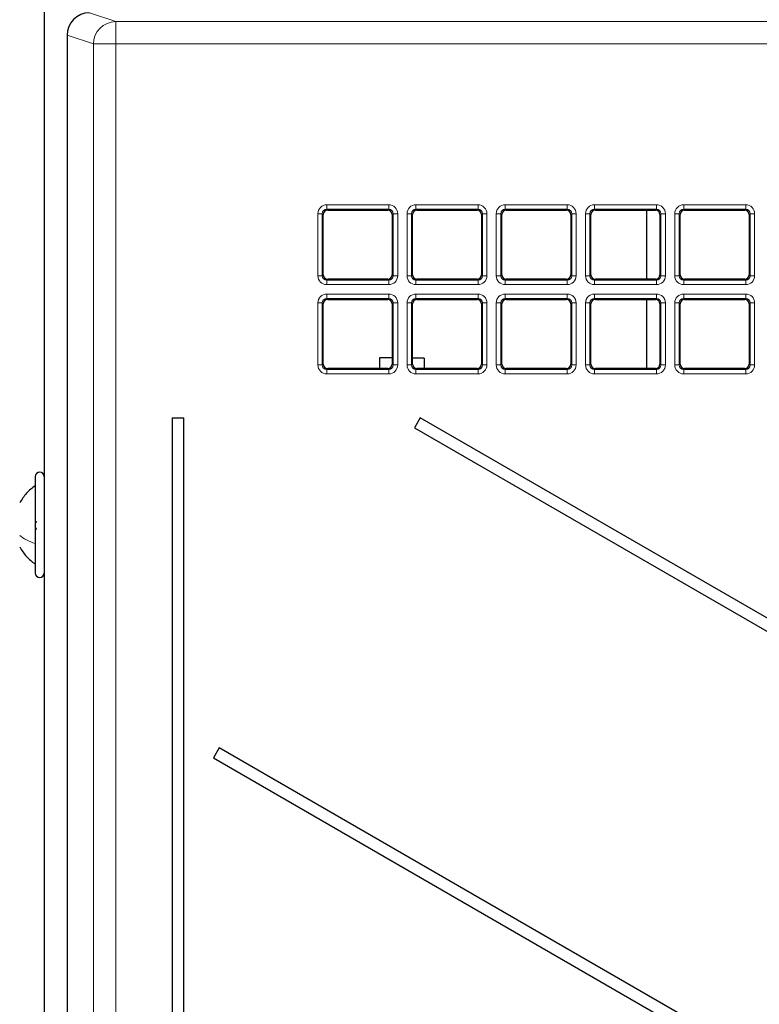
# Paper-space layout 'Blatt3' of a CAD drawing. Header units: millimetres. Extents: x 5 to 418, y 2 to 292.
# Tile 13 of 73: x 69 to 83, y 197 to 216. Entities that reach past the tile are written whole.
import ezdxf

# ---------------------------------------------------------------- set-up
doc = ezdxf.new("R2010")
doc.units = ezdxf.units.MM

psp = doc.layouts.new('Blatt3')

# ---------------------------------------------------------------- linework, layer by layer
at = {"color": 7, "linetype": 'Continuous', "lineweight": 25}
for p, q in [((69.5065, 241.3181), (69.5065, 192.9848)), ((69.9337, 215.3149), (69.9337, 129.488)), ((69.9337, 215.3149), (69.9337, 215.3149)), ((74.8007, 212.0462), (75.9239, 212.0462)), ((76.4674, 212.0462), (77.5906, 212.0462)), ((78.134, 212.0462), (79.2573, 212.0462)), ((79.8007, 212.0462), (80.9239, 212.0462)), ((80.7565, 212.0462), (80.7565, 210.7566)), ((81.4674, 212.0462), (82.5906, 212.0462)), ((74.7175, 210.8398), (74.7175, 211.963)), ((76.0072, 211.963), (76.0072, 210.8398)), ((76.3842, 210.8398), (76.3842, 211.963)), ((77.6738, 211.963), (77.6738, 210.8398)), ((78.0508, 210.8398), (78.0508, 211.963)), ((79.3405, 211.963), (79.3405, 210.8398)), ((79.7175, 210.8398), (79.7175, 211.963)), ((81.0072, 211.963), (81.0072, 210.8398)), ((81.3842, 210.8398), (81.3842, 211.963)), ((82.6738, 211.963), (82.6738, 210.8398)), ((75.9239, 210.7566), (74.8007, 210.7566)), ((77.5906, 210.7566), (76.4674, 210.7566)), ((79.2573, 210.7566), (78.134, 210.7566)), ((80.9239, 210.7566), (79.8007, 210.7566)), ((82.5906, 210.7566), (81.4674, 210.7566)), ((74.7175, 209.1731), (74.7175, 210.2964)), ((74.8007, 210.3796), (75.9239, 210.3796)), ((76.0072, 210.2964), (76.0072, 209.1731)), ((76.3842, 209.1731), (76.3842, 210.2964)), ((76.4674, 210.3796), (77.5906, 210.3796)), ((77.6738, 210.2964), (77.6738, 209.1731)), ((78.0508, 209.1731), (78.0508, 210.2964)), ((78.134, 210.3796), (79.2573, 210.3796)), ((79.3405, 210.2964), (79.3405, 209.1731)), ((79.7175, 209.1731), (79.7175, 210.2964)), ((79.8007, 210.3796), (80.9239, 210.3796)), ((80.7565, 210.3796), (80.7565, 209.0899)), ((81.0072, 210.2964), (81.0072, 209.1731)), ((81.3842, 209.1731), (81.3842, 210.2964)), ((81.4674, 210.3796), (82.5906, 210.3796)), ((82.6738, 210.2964), (82.6738, 209.1731)), ((75.7712, 209.2894), (75.769, 209.0899)), ((76.0072, 209.2867), (75.7712, 209.2894)), ((76.6045, 209.28), (76.3842, 209.2824)), ((76.6045, 209.28), (76.6024, 209.0899)), ((75.9239, 209.0899), (74.8007, 209.0899)), ((77.5906, 209.0899), (76.4674, 209.0899)), ((79.2573, 209.0899), (78.134, 209.0899)), ((80.9239, 209.0899), (79.8007, 209.0899)), ((82.5906, 209.0899), (81.4674, 209.0899)), ((71.8963, 208.1681), (71.8963, 145.5014)), ((71.8963, 208.1681), (72.1167, 208.1681)), ((72.1167, 145.5014), (72.1167, 208.1681)), ((76.5307, 208.1681), (76.4224, 207.9804)), ((108.9796, 189.4337), (76.5307, 208.1681)), ((76.4224, 207.9804), (108.8713, 189.2461)), ((69.3398, 207.0681), (69.3398, 205.7389)), ((69.3398, 205.7389), (69.3398, 205.2681)), ((72.7751, 202.0033), (72.6667, 201.8157)), ((103.5437, 184.2391), (72.7751, 202.0033)), ((72.6667, 201.8157), (103.4354, 184.0514))]:
    psp.add_line(p, q, dxfattribs=at)
at = {"color": 7, "linetype": 'Continuous', "lineweight": 18}
for p, q in [((70.3505, 215.7313), (70.8426, 215.5673)), ((70.8426, 215.1507), (70.8426, 215.5673)), ((70.8426, 215.5673), (111.1428, 215.5673)), ((70.4265, 215.1507), (69.9337, 215.3149)), ((69.9337, 215.3149), (69.9337, 129.488)), ((70.8426, 215.1507), (70.4265, 215.1507)), ((70.4265, 144.5876), (70.4265, 215.1507)), ((111.1428, 215.1507), (70.8426, 215.1507)), ((70.8426, 215.1507), (70.8426, 144.5876)), ((74.783, 212.1472), (75.9416, 212.1472)), ((74.783, 212.1472), (74.783, 212.0639)), ((75.9416, 212.0639), (74.783, 212.0639)), ((74.783, 212.0639), (74.8007, 212.0462)), ((75.9239, 212.0462), (75.9416, 212.0639)), ((75.9416, 212.1472), (75.9416, 212.0639)), ((76.4497, 212.1472), (77.6083, 212.1472)), ((76.4497, 212.1472), (76.4497, 212.0639)), ((77.6083, 212.0639), (76.4497, 212.0639)), ((76.4497, 212.0639), (76.4674, 212.0462)), ((77.5906, 212.0462), (77.6083, 212.0639)), ((77.6083, 212.1472), (77.6083, 212.0639)), ((78.1163, 212.1472), (79.275, 212.1472)), ((78.1163, 212.1472), (78.1163, 212.0639)), ((79.275, 212.0639), (78.1163, 212.0639)), ((78.1163, 212.0639), (78.134, 212.0462)), ((79.2573, 212.0462), (79.275, 212.0639)), ((79.275, 212.1472), (79.275, 212.0639)), ((79.783, 212.1472), (80.9416, 212.1472)), ((79.783, 212.1472), (79.783, 212.0639)), ((80.9416, 212.0639), (79.783, 212.0639)), ((79.783, 212.0639), (79.8007, 212.0462)), ((80.9239, 212.0462), (80.9416, 212.0639)), ((80.9416, 212.1472), (80.9416, 212.0639)), ((81.4497, 212.1472), (82.6083, 212.1472)), ((81.4497, 212.1472), (81.4497, 212.0639)), ((82.6083, 212.0639), (81.4497, 212.0639)), ((81.4497, 212.0639), (81.4674, 212.0462)), ((82.5906, 212.0462), (82.6083, 212.0639)), ((82.6083, 212.1472), (82.6083, 212.0639)), ((74.6166, 210.8221), (74.6166, 211.9807)), ((74.6166, 211.9807), (74.6998, 211.9807)), ((74.6998, 211.9807), (74.6998, 210.8221)), ((74.7175, 211.963), (74.6998, 211.9807)), ((76.0249, 211.9807), (76.0072, 211.963)), ((76.0249, 211.9807), (76.1081, 211.9807)), ((76.0249, 210.8221), (76.0249, 211.9807)), ((76.1081, 211.9807), (76.1081, 210.8221)), ((76.2832, 210.8221), (76.2832, 211.9807)), ((76.2832, 211.9807), (76.3665, 211.9807)), ((76.3665, 211.9807), (76.3665, 210.8221)), ((76.3842, 211.963), (76.3665, 211.9807)), ((77.6915, 211.9807), (77.6738, 211.963)), ((77.6915, 210.8221), (77.6915, 211.9807)), ((77.6915, 211.9807), (77.7747, 211.9807)), ((77.7747, 211.9807), (77.7747, 210.8221)), ((77.9499, 210.8221), (77.9499, 211.9807)), ((77.9499, 211.9807), (78.0331, 211.9807)), ((78.0331, 211.9807), (78.0331, 210.8221)), ((78.0508, 211.963), (78.0331, 211.9807)), ((79.3582, 211.9807), (79.3405, 211.963)), ((79.3582, 210.8221), (79.3582, 211.9807)), ((79.3582, 211.9807), (79.4414, 211.9807)), ((79.4414, 211.9807), (79.4414, 210.8221)), ((79.6166, 210.8221), (79.6166, 211.9807)), ((79.6166, 211.9807), (79.6998, 211.9807)), ((79.6998, 211.9807), (79.6998, 210.8221)), ((79.7175, 211.963), (79.6998, 211.9807)), ((81.0249, 211.9807), (81.0072, 211.963)), ((81.0249, 210.8221), (81.0249, 211.9807)), ((81.0249, 211.9807), (81.1081, 211.9807)), ((81.1081, 211.9807), (81.1081, 210.8221)), ((81.2832, 210.8221), (81.2832, 211.9807)), ((81.2832, 211.9807), (81.3665, 211.9807)), ((81.3665, 211.9807), (81.3665, 210.8221)), ((81.3842, 211.963), (81.3665, 211.9807)), ((82.6915, 211.9807), (82.6738, 211.963)), ((82.6915, 211.9807), (82.7747, 211.9807)), ((82.6915, 210.8221), (82.6915, 211.9807)), ((82.7747, 211.9807), (82.7747, 210.8221)), ((74.6166, 210.8221), (74.6998, 210.8221)), ((74.6998, 210.8221), (74.7175, 210.8398)), ((74.8007, 210.7566), (74.783, 210.7389)), ((75.9416, 210.7389), (75.9239, 210.7566)), ((76.0072, 210.8398), (76.0249, 210.8221)), ((76.0249, 210.8221), (76.1081, 210.8221)), ((76.2832, 210.8221), (76.3665, 210.8221)), ((76.3665, 210.8221), (76.3842, 210.8398)), ((76.4674, 210.7566), (76.4497, 210.7389)), ((77.6083, 210.7389), (77.5906, 210.7566)), ((77.6738, 210.8398), (77.6915, 210.8221)), ((77.6915, 210.8221), (77.7747, 210.8221)), ((77.9499, 210.8221), (78.0331, 210.8221)), ((78.0331, 210.8221), (78.0508, 210.8398)), ((78.134, 210.7566), (78.1163, 210.7389)), ((79.275, 210.7389), (79.2573, 210.7566)), ((79.3405, 210.8398), (79.3582, 210.8221)), ((79.3582, 210.8221), (79.4414, 210.8221)), ((79.6166, 210.8221), (79.6998, 210.8221)), ((79.6998, 210.8221), (79.7175, 210.8398)), ((79.8007, 210.7566), (79.783, 210.7389)), ((80.9416, 210.7389), (80.9239, 210.7566)), ((81.0072, 210.8398), (81.0249, 210.8221)), ((81.0249, 210.8221), (81.1081, 210.8221)), ((81.2832, 210.8221), (81.3665, 210.8221)), ((81.3665, 210.8221), (81.3842, 210.8398)), ((81.4674, 210.7566), (81.4497, 210.7389)), ((82.6083, 210.7389), (82.5906, 210.7566)), ((82.6738, 210.8398), (82.6915, 210.8221)), ((82.6915, 210.8221), (82.7747, 210.8221)), ((74.783, 210.7389), (75.9416, 210.7389)), ((74.783, 210.7389), (74.783, 210.6557)), ((75.9416, 210.6557), (74.783, 210.6557)), ((75.9416, 210.7389), (75.9416, 210.6557)), ((76.4497, 210.7389), (76.4497, 210.6557)), ((76.4497, 210.7389), (77.6083, 210.7389)), ((77.6083, 210.6557), (76.4497, 210.6557)), ((77.6083, 210.7389), (77.6083, 210.6557)), ((78.1163, 210.7389), (79.275, 210.7389)), ((78.1163, 210.7389), (78.1163, 210.6557)), ((79.275, 210.6557), (78.1163, 210.6557)), ((79.275, 210.7389), (79.275, 210.6557)), ((79.783, 210.7389), (79.783, 210.6557)), ((79.783, 210.7389), (80.9416, 210.7389)), ((80.9416, 210.6557), (79.783, 210.6557)), ((80.9416, 210.7389), (80.9416, 210.6557)), ((81.4497, 210.7389), (81.4497, 210.6557)), ((81.4497, 210.7389), (82.6083, 210.7389)), ((82.6083, 210.6557), (81.4497, 210.6557)), ((82.6083, 210.7389), (82.6083, 210.6557)), ((74.783, 210.4805), (75.9416, 210.4805)), ((74.783, 210.3973), (74.783, 210.4805)), ((75.9416, 210.3973), (74.783, 210.3973)), ((74.783, 210.3973), (74.8007, 210.3796)), ((75.9239, 210.3796), (75.9416, 210.3973)), ((75.9416, 210.3973), (75.9416, 210.4805)), ((76.4497, 210.4805), (77.6083, 210.4805)), ((76.4497, 210.4805), (76.4497, 210.3973)), ((77.6083, 210.3973), (76.4497, 210.3973)), ((76.4497, 210.3973), (76.4674, 210.3796)), ((77.5906, 210.3796), (77.6083, 210.3973)), ((77.6083, 210.4805), (77.6083, 210.3973)), ((78.1163, 210.4805), (79.275, 210.4805)), ((78.1163, 210.4805), (78.1163, 210.3973)), ((79.275, 210.3973), (78.1163, 210.3973)), ((78.1163, 210.3973), (78.134, 210.3796)), ((79.2573, 210.3796), (79.275, 210.3973)), ((79.275, 210.4805), (79.275, 210.3973)), ((79.783, 210.4805), (80.9416, 210.4805)), ((79.783, 210.4805), (79.783, 210.3973)), ((80.9416, 210.3973), (79.783, 210.3973)), ((79.783, 210.3973), (79.8007, 210.3796)), ((80.9239, 210.3796), (80.9416, 210.3973)), ((80.9416, 210.4805), (80.9416, 210.3973)), ((81.4497, 210.4805), (82.6083, 210.4805)), ((81.4497, 210.4805), (81.4497, 210.3973)), ((82.6083, 210.3973), (81.4497, 210.3973)), ((81.4497, 210.3973), (81.4674, 210.3796)), ((82.5906, 210.3796), (82.6083, 210.3973)), ((82.6083, 210.4805), (82.6083, 210.3973)), ((74.6166, 209.1554), (74.6166, 210.3141)), ((74.6166, 210.3141), (74.6998, 210.3141)), ((74.6998, 210.3141), (74.6998, 209.1554)), ((74.7175, 210.2964), (74.6998, 210.3141)), ((76.0249, 210.3141), (76.0072, 210.2964)), ((76.0249, 209.1554), (76.0249, 210.3141)), ((76.0249, 210.3141), (76.1081, 210.3141)), ((76.1081, 210.3141), (76.1081, 209.1554)), ((76.2832, 209.1554), (76.2832, 210.3141)), ((76.2832, 210.3141), (76.3665, 210.3141)), ((76.3665, 210.3141), (76.3665, 209.1554)), ((76.3842, 210.2964), (76.3665, 210.3141)), ((77.6915, 210.3141), (77.6738, 210.2964)), ((77.6915, 210.3141), (77.7747, 210.3141)), ((77.6915, 209.1554), (77.6915, 210.3141)), ((77.7747, 210.3141), (77.7747, 209.1554)), ((77.9499, 209.1554), (77.9499, 210.3141)), ((77.9499, 210.3141), (78.0331, 210.3141)), ((78.0331, 210.3141), (78.0331, 209.1554)), ((78.0508, 210.2964), (78.0331, 210.3141)), ((79.3582, 210.3141), (79.3405, 210.2964)), ((79.3582, 209.1554), (79.3582, 210.3141)), ((79.3582, 210.3141), (79.4414, 210.3141)), ((79.4414, 210.3141), (79.4414, 209.1554)), ((79.6166, 209.1554), (79.6166, 210.3141)), ((79.6166, 210.3141), (79.6998, 210.3141)), ((79.6998, 210.3141), (79.6998, 209.1554)), ((79.7175, 210.2964), (79.6998, 210.3141)), ((81.0249, 210.3141), (81.0072, 210.2964)), ((81.0249, 210.3141), (81.1081, 210.3141)), ((81.0249, 209.1554), (81.0249, 210.3141)), ((81.1081, 210.3141), (81.1081, 209.1554)), ((81.2832, 209.1554), (81.2832, 210.3141)), ((81.2832, 210.3141), (81.3665, 210.3141)), ((81.3665, 210.3141), (81.3665, 209.1554)), ((81.3842, 210.2964), (81.3665, 210.3141)), ((82.6915, 210.3141), (82.6738, 210.2964)), ((82.6915, 210.3141), (82.7747, 210.3141)), ((82.6915, 209.1554), (82.6915, 210.3141)), ((82.7747, 210.3141), (82.7747, 209.1554)), ((74.6166, 209.1554), (74.6998, 209.1554)), ((74.6998, 209.1554), (74.7175, 209.1731)), ((76.0072, 209.1731), (76.0249, 209.1554)), ((76.0249, 209.1554), (76.1081, 209.1554)), ((76.2832, 209.1554), (76.3665, 209.1554)), ((76.3665, 209.1554), (76.3842, 209.1731)), ((77.6738, 209.1731), (77.6915, 209.1554)), ((77.6915, 209.1554), (77.7747, 209.1554)), ((77.9499, 209.1554), (78.0331, 209.1554)), ((78.0331, 209.1554), (78.0508, 209.1731)), ((79.3405, 209.1731), (79.3582, 209.1554)), ((79.3582, 209.1554), (79.4414, 209.1554)), ((79.6166, 209.1554), (79.6998, 209.1554)), ((79.6998, 209.1554), (79.7175, 209.1731)), ((81.0072, 209.1731), (81.0249, 209.1554)), ((81.0249, 209.1554), (81.1081, 209.1554)), ((81.2832, 209.1554), (81.3665, 209.1554)), ((81.3665, 209.1554), (81.3842, 209.1731)), ((82.6738, 209.1731), (82.6915, 209.1554)), ((82.6915, 209.1554), (82.7747, 209.1554)), ((74.8007, 209.0899), (74.783, 209.0722)), ((74.783, 208.989), (74.783, 209.0722)), ((74.783, 209.0722), (75.9416, 209.0722)), ((75.9416, 208.989), (74.783, 208.989)), ((75.9416, 209.0722), (75.9239, 209.0899)), ((75.9416, 208.989), (75.9416, 209.0722)), ((76.4674, 209.0899), (76.4497, 209.0722)), ((76.4497, 209.0722), (77.6083, 209.0722)), ((76.4497, 209.0722), (76.4497, 208.989)), ((77.6083, 208.989), (76.4497, 208.989)), ((77.6083, 209.0722), (77.5906, 209.0899)), ((77.6083, 209.0722), (77.6083, 208.989)), ((78.134, 209.0899), (78.1163, 209.0722)), ((78.1163, 209.0722), (78.1163, 208.989)), ((78.1163, 209.0722), (79.275, 209.0722)), ((79.275, 208.989), (78.1163, 208.989)), ((79.275, 209.0722), (79.2573, 209.0899)), ((79.275, 209.0722), (79.275, 208.989)), ((79.8007, 209.0899), (79.783, 209.0722)), ((79.783, 209.0722), (80.9416, 209.0722)), ((79.783, 209.0722), (79.783, 208.989)), ((80.9416, 208.989), (79.783, 208.989)), ((80.9416, 209.0722), (80.9239, 209.0899)), ((80.9416, 209.0722), (80.9416, 208.989)), ((81.4674, 209.0899), (81.4497, 209.0722)), ((81.4497, 209.0722), (82.6083, 209.0722)), ((81.4497, 209.0722), (81.4497, 208.989)), ((82.6083, 208.989), (81.4497, 208.989)), ((82.6083, 209.0722), (82.5906, 209.0899)), ((82.6083, 209.0722), (82.6083, 208.989))]:
    psp.add_line(p, q, dxfattribs=at)
psp.add_arc((70.8433, 215.1506), 0.4168, 90.09622, 179.97363, dxfattribs=at)
at = {"color": 7, "linetype": 'Continuous', "lineweight": 25}
for centre, start, end in [((69.4232, 207.0681), 0, 180), ((69.4232, 205.2681), 180, 360)]:
    psp.add_arc(centre, 0.0833, start, end, dxfattribs=at)
for centre, major_axis, ratio, start_param, end_param in [((70.3509, 215.3145), (0.3958, -0.1318), 0.9987209, 1.8927601, 3.462643), ((74.8009, 211.9628), (0.0591, -0.0591), 0.9972647, 2.357564, 3.9256213), ((75.9237, 211.9628), (-0.0591, -0.0591), 0.9972647, 2.357564, 3.9256213), ((76.4676, 211.9628), (0.0591, -0.0591), 0.9972647, 2.357564, 3.9256213), ((77.5904, 211.9628), (-0.0591, -0.0591), 0.9972647, 2.357564, 3.9256213), ((78.1343, 211.9628), (0.0591, -0.0591), 0.9972647, 2.357564, 3.9256213), ((79.257, 211.9628), (-0.0591, -0.0591), 0.9972647, 2.357564, 3.9256213), ((79.8009, 211.9628), (0.0591, -0.0591), 0.9972647, 2.357564, 3.9256213), ((80.9237, 211.9628), (-0.0591, -0.0591), 0.9972647, 2.357564, 3.9256213), ((81.4676, 211.9628), (0.0591, -0.0591), 0.9972647, 2.357564, 3.9256213), ((82.5904, 211.9628), (-0.0591, -0.0591), 0.9972647, 2.357564, 3.9256213), ((74.8009, 210.84), (0.0591, 0.0591), 0.9972647, 2.357564, 3.9256213), ((75.9237, 210.84), (-0.0591, 0.0591), 0.9972647, 2.357564, 3.9256213), ((76.4676, 210.84), (0.0591, 0.0591), 0.9972647, 2.357564, 3.9256213), ((77.5904, 210.84), (-0.0591, 0.0591), 0.9972647, 2.357564, 3.9256213), ((78.1343, 210.84), (0.0591, 0.0591), 0.9972647, 2.357564, 3.9256213), ((79.257, 210.84), (-0.0591, 0.0591), 0.9972647, 2.357564, 3.9256213), ((79.8009, 210.84), (0.0591, 0.0591), 0.9972647, 2.357564, 3.9256213), ((80.9237, 210.84), (-0.0591, 0.0591), 0.9972647, 2.357564, 3.9256213), ((81.4676, 210.84), (0.0591, 0.0591), 0.9972647, 2.357564, 3.9256213), ((82.5904, 210.84), (-0.0591, 0.0591), 0.9972647, 2.357564, 3.9256213), ((74.8009, 210.2961), (0.0591, -0.0591), 0.9972647, 2.357564, 3.9256213), ((75.9237, 210.2961), (-0.0591, -0.0591), 0.9972647, 2.357564, 3.9256213), ((76.4676, 210.2961), (0.0591, -0.0591), 0.9972647, 2.357564, 3.9256213), ((77.5904, 210.2961), (-0.0591, -0.0591), 0.9972647, 2.357564, 3.9256213), ((78.1343, 210.2961), (0.0591, -0.0591), 0.9972647, 2.357564, 3.9256213), ((79.257, 210.2961), (-0.0591, -0.0591), 0.9972647, 2.357564, 3.9256213), ((79.8009, 210.2961), (0.0591, -0.0591), 0.9972647, 2.357564, 3.9256213), ((80.9237, 210.2961), (-0.0591, -0.0591), 0.9972647, 2.357564, 3.9256213), ((81.4676, 210.2961), (0.0591, -0.0591), 0.9972647, 2.357564, 3.9256213), ((82.5904, 210.2961), (-0.0591, -0.0591), 0.9972647, 2.357564, 3.9256213), ((74.8009, 209.1734), (0.0591, 0.0591), 0.9972647, 2.357564, 3.9256213), ((75.9237, 209.1734), (-0.0591, 0.0591), 0.9972647, 2.357564, 3.9256213), ((76.4676, 209.1734), (0.0591, 0.0591), 0.9972647, 2.357564, 3.9256213), ((77.5904, 209.1734), (-0.0591, 0.0591), 0.9972647, 2.357564, 3.9256213), ((78.1343, 209.1734), (0.0591, 0.0591), 0.9972647, 2.357564, 3.9256213), ((79.257, 209.1734), (-0.0591, 0.0591), 0.9972647, 2.357564, 3.9256213), ((79.8009, 209.1734), (0.0591, 0.0591), 0.9972647, 2.357564, 3.9256213), ((80.9237, 209.1734), (-0.0591, 0.0591), 0.9972647, 2.357564, 3.9256213), ((81.4676, 209.1734), (0.0591, 0.0591), 0.9972647, 2.357564, 3.9256213), ((82.5904, 209.1734), (-0.0591, 0.0591), 0.9972647, 2.357564, 3.9256213)]:
    psp.add_ellipse(centre, major_axis=major_axis, ratio=ratio, start_param=start_param, end_param=end_param, dxfattribs=at)
at = {"color": 7, "linetype": 'Continuous', "lineweight": 18}
for centre, major_axis, ratio, start_param, end_param in [((74.7835, 211.9803), (0.1182, -0.1182), 0.9972647, 2.357564, 3.9256213), ((74.7835, 211.9803), (0.0594, -0.0594), 0.9918461, 2.357564, 3.9256213), ((75.9412, 211.9803), (-0.1182, -0.1182), 0.9972647, 2.357564, 3.9256213), ((75.9412, 211.9803), (0.0594, 0.0594), 0.9918461, 5.4991567, 7.0672139), ((76.4501, 211.9803), (0.1182, -0.1182), 0.9972647, 2.357564, 3.9256213), ((76.4501, 211.9803), (-0.0594, 0.0594), 0.9918461, 5.4991567, 7.0672139), ((77.6078, 211.9803), (-0.1182, -0.1182), 0.9972647, 2.357564, 3.9256213), ((77.6078, 211.9803), (0.0594, 0.0594), 0.9918461, 5.4991567, 7.0672139), ((78.1168, 211.9803), (0.1182, -0.1182), 0.9972647, 2.357564, 3.9256213), ((78.1168, 211.9803), (-0.0594, 0.0594), 0.9918461, 5.4991567, 7.0672139), ((79.2745, 211.9803), (-0.1182, -0.1182), 0.9972647, 2.357564, 3.9256213), ((79.2745, 211.9803), (0.0594, 0.0594), 0.9918461, 5.4991567, 7.0672139), ((79.7835, 211.9803), (0.1182, -0.1182), 0.9972647, 2.357564, 3.9256213), ((79.7835, 211.9803), (-0.0594, 0.0594), 0.9918461, 5.4991567, 7.0672139), ((80.9412, 211.9803), (-0.1182, -0.1182), 0.9972647, 2.357564, 3.9256213), ((80.9412, 211.9803), (0.0594, 0.0594), 0.9918461, 5.4991567, 7.0672139), ((81.4501, 211.9803), (0.1182, -0.1182), 0.9972647, 2.357564, 3.9256213), ((81.4501, 211.9803), (-0.0594, 0.0594), 0.9918461, 5.4991567, 7.0672139), ((82.6078, 211.9803), (-0.1182, -0.1182), 0.9972647, 2.357564, 3.9256213), ((82.6078, 211.9803), (0.0594, 0.0594), 0.9918461, 5.4991567, 7.0672139), ((74.7835, 210.8226), (0.1182, 0.1182), 0.9972647, 2.357564, 3.9256213), ((74.7835, 210.8226), (0.0594, 0.0594), 0.9918461, 2.357564, 3.9256213), ((75.9412, 210.8226), (-0.1182, 0.1182), 0.9972647, 2.357564, 3.9256213), ((75.9412, 210.8226), (0.0594, -0.0594), 0.9918461, 5.4991567, 7.0672139), ((76.4501, 210.8226), (0.1182, 0.1182), 0.9972647, 2.357564, 3.9256213), ((76.4501, 210.8226), (0.0594, 0.0594), 0.9918461, 2.357564, 3.9256213), ((77.6078, 210.8226), (-0.1182, 0.1182), 0.9972647, 2.357564, 3.9256213), ((77.6078, 210.8226), (-0.0594, 0.0594), 0.9918461, 2.357564, 3.9256213), ((78.1168, 210.8226), (0.1182, 0.1182), 0.9972647, 2.357564, 3.9256213), ((78.1168, 210.8226), (0.0594, 0.0594), 0.9918461, 2.357564, 3.9256213), ((79.2745, 210.8226), (-0.1182, 0.1182), 0.9972647, 2.357564, 3.9256213), ((79.2745, 210.8226), (-0.0594, 0.0594), 0.9918461, 2.357564, 3.9256213), ((79.7835, 210.8226), (0.1182, 0.1182), 0.9972647, 2.357564, 3.9256213), ((79.7835, 210.8226), (0.0594, 0.0594), 0.9918461, 2.357564, 3.9256213), ((80.9412, 210.8226), (-0.1182, 0.1182), 0.9972647, 2.357564, 3.9256213), ((80.9412, 210.8226), (-0.0594, 0.0594), 0.9918461, 2.357564, 3.9256213), ((81.4501, 210.8226), (0.1182, 0.1182), 0.9972647, 2.357564, 3.9256213), ((81.4501, 210.8226), (0.0594, 0.0594), 0.9918461, 2.357564, 3.9256213), ((82.6078, 210.8226), (-0.1182, 0.1182), 0.9972647, 2.357564, 3.9256213), ((82.6078, 210.8226), (-0.0594, 0.0594), 0.9918461, 2.357564, 3.9256213), ((74.7835, 210.3136), (0.1182, -0.1182), 0.9972647, 2.357564, 3.9256213), ((74.7835, 210.3136), (0.0594, -0.0594), 0.9918461, 2.357564, 3.9256213), ((75.9412, 210.3136), (-0.1182, -0.1182), 0.9972647, 2.357564, 3.9256213), ((75.9412, 210.3136), (0.0594, 0.0594), 0.9918461, 5.4991567, 7.0672139), ((76.4501, 210.3136), (0.1182, -0.1182), 0.9972647, 2.357564, 3.9256213), ((76.4501, 210.3136), (-0.0594, 0.0594), 0.9918461, 5.4991567, 7.0672139), ((77.6078, 210.3136), (-0.1182, -0.1182), 0.9972647, 2.357564, 3.9256213), ((77.6078, 210.3136), (0.0594, 0.0594), 0.9918461, 5.4991567, 7.0672139), ((78.1168, 210.3136), (0.1182, -0.1182), 0.9972647, 2.357564, 3.9256213), ((78.1168, 210.3136), (-0.0594, 0.0594), 0.9918461, 5.4991567, 7.0672139), ((79.2745, 210.3136), (-0.1182, -0.1182), 0.9972647, 2.357564, 3.9256213), ((79.2745, 210.3136), (0.0594, 0.0594), 0.9918461, 5.4991567, 7.0672139), ((79.7835, 210.3136), (0.1182, -0.1182), 0.9972647, 2.357564, 3.9256213), ((79.7835, 210.3136), (-0.0594, 0.0594), 0.9918461, 5.4991567, 7.0672139), ((80.9412, 210.3136), (-0.1182, -0.1182), 0.9972647, 2.357564, 3.9256213), ((80.9412, 210.3136), (0.0594, 0.0594), 0.9918461, 5.4991567, 7.0672139), ((81.4501, 210.3136), (0.1182, -0.1182), 0.9972647, 2.357564, 3.9256213), ((81.4501, 210.3136), (-0.0594, 0.0594), 0.9918461, 5.4991567, 7.0672139), ((82.6078, 210.3136), (-0.1182, -0.1182), 0.9972647, 2.357564, 3.9256213), ((82.6078, 210.3136), (0.0594, 0.0594), 0.9918461, 5.4991567, 7.0672139), ((74.7835, 209.1559), (0.1182, 0.1182), 0.9972647, 2.357564, 3.9256213), ((74.7835, 209.1559), (0.0594, 0.0594), 0.9918461, 2.357564, 3.9256213), ((75.9412, 209.1559), (-0.1182, 0.1182), 0.9972647, 2.357564, 3.9256213), ((75.9412, 209.1559), (0.0594, -0.0594), 0.9918461, 5.4991567, 7.0672139), ((76.4501, 209.1559), (0.1182, 0.1182), 0.9972647, 2.357564, 3.9256213), ((76.4501, 209.1559), (0.0594, 0.0594), 0.9918461, 2.357564, 3.9256213), ((77.6078, 209.1559), (-0.1182, 0.1182), 0.9972647, 2.357564, 3.9256213), ((77.6078, 209.1559), (0.0594, -0.0594), 0.9918461, 5.4991567, 7.0672139), ((78.1168, 209.1559), (0.1182, 0.1182), 0.9972647, 2.357564, 3.9256213), ((78.1168, 209.1559), (0.0594, 0.0594), 0.9918461, 2.357564, 3.9256213), ((79.2745, 209.1559), (-0.1182, 0.1182), 0.9972647, 2.357564, 3.9256213), ((79.2745, 209.1559), (0.0594, -0.0594), 0.9918461, 5.4991567, 7.0672139), ((79.7835, 209.1559), (0.1182, 0.1182), 0.9972647, 2.357564, 3.9256213), ((79.7835, 209.1559), (0.0594, 0.0594), 0.9918461, 2.357564, 3.9256213), ((80.9412, 209.1559), (-0.1182, 0.1182), 0.9972647, 2.357564, 3.9256213), ((80.9412, 209.1559), (0.0594, -0.0594), 0.9918461, 5.4991567, 7.0672139), ((81.4501, 209.1559), (0.1182, 0.1182), 0.9972647, 2.357564, 3.9256213), ((81.4501, 209.1559), (0.0594, 0.0594), 0.9918461, 2.357564, 3.9256213), ((82.6078, 209.1559), (-0.1182, 0.1182), 0.9972647, 2.357564, 3.9256213), ((82.6078, 209.1559), (0.0594, -0.0594), 0.9918461, 5.4991567, 7.0672139)]:
    psp.add_ellipse(centre, major_axis=major_axis, ratio=ratio, start_param=start_param, end_param=end_param, dxfattribs=at)
at = {"color": 7, "linetype": 'Continuous', "lineweight": 25}
for points in [[(69.3398, 206.9014), (69.282, 206.8563), (69.1664, 206.7661), (69.0876, 206.6424), (69.0482, 206.5806)], [(69.0482, 205.7556), (69.0876, 205.6938), (69.1664, 205.5701), (69.282, 205.4799), (69.3398, 205.4348)]]:
    psp.add_open_spline(points, degree=3, dxfattribs=at)
psp.add_open_spline([(69.3684, 206.0867), (69.3644, 206.089), (69.3567, 206.0936), (69.3475, 206.1097), (69.3413, 206.1317), (69.3391, 206.1579), (69.3413, 206.1844), (69.3474, 206.2072), (69.3566, 206.2245), (69.3644, 206.2299), (69.3684, 206.2326)], degree=3, knots=[0, 0, 0, 0, 0.1252207, 0.2494814, 0.3743239, 0.4990613, 0.6238954, 0.7493873, 0.8744403, 1, 1, 1, 1], dxfattribs=at)
at = {"color": 7, "linetype": 'Continuous', "lineweight": 18}
psp.add_open_spline([(69.3398, 205.8184), (69.282, 205.8399), (69.1664, 205.883), (69.0876, 205.9419), (69.0482, 205.9714)], degree=3, dxfattribs=at)

doc.saveas('drawing.dxf')
